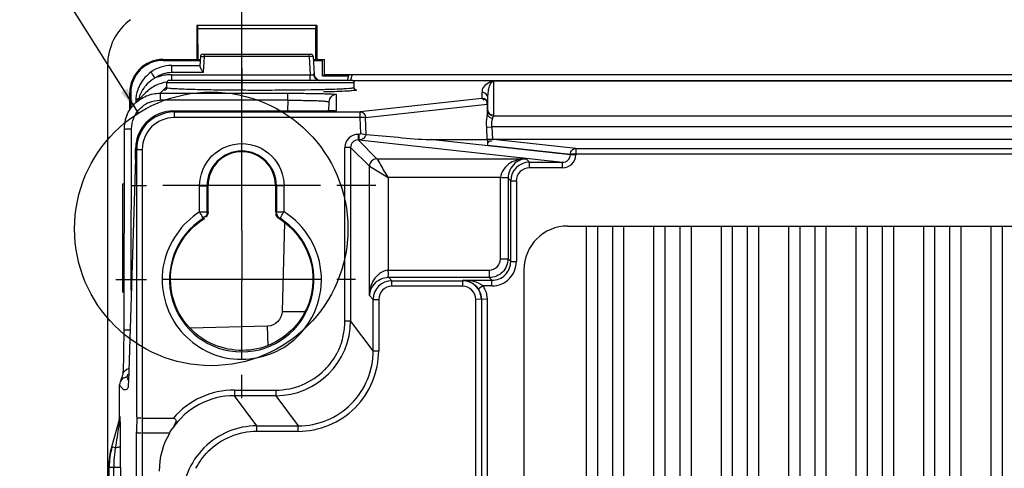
# Model space of a CAD drawing. Header units: inches. Extents: x 0 to 166, y 0 to 117.
# Tile 65 of 72: x 114.67 to 119.84, y 69.13 to 71.49. Entities that reach past the tile are written whole.
import ezdxf

# ---------------------------------------------------------------- set-up
doc = ezdxf.new("R2010")
doc.units = ezdxf.units.IN
doc.header["$LTSCALE"] = 9.105315
doc.header["$MEASUREMENT"] = 0
doc.linetypes.add('CENTER', pattern=[0.6, 0.375, -0.075, 0.075, -0.075])
doc.layers.get('0').update_dxf_attribs({"linetype": 'CONTINUOUS'})
doc.layers.add('DEFAULT_1', color=7, linetype='CENTER')
doc.styles.get("Standard").update_dxf_attribs({"font": 'txt', "width": 0.8})
doc.dimstyles.new('DIMSTYLE_1', dxfattribs={"dimtxt": 0.78125, "dimasz": 0.7, "dimexe": 0.18, "dimexo": 0.0625, "dimgap": 0.09, "dimtad": 1, "dimdec": 0, "dimzin": 4, "dimdsep": 46, "dimtxsty": 'STANDARD', "dimblk": '_FILLED', "dimblk1": '_FILLED', "dimblk2": '_FILLED', "dimcen": 0.09, "dimadec": 0, "dimazin": 0, "dimtfac": 1, "dimtdec": 0, "dimtofl": 0, "dimtmove": 0, "dimatfit": 3, "dimldrblk": '_FILLED', "dimfxl": 1, "dimtolj": 1, "dimtzin": 4, "dimarcsym": 0})
doc.dimstyles.get("Standard").update_dxf_attribs({"dimtxt": 0.78125, "dimasz": 0.14, "dimexe": 0.18, "dimexo": 0.0625, "dimgap": 0.09, "dimtad": 1, "dimdec": 3, "dimzin": 4, "dimdsep": 46, "dimtxsty": 'STANDARD', "dimblk": '_FILLED', "dimblk1": '_FILLED', "dimblk2": '_FILLED', "dimcen": 0.09, "dimadec": 0, "dimazin": 0, "dimtp": 0.001, "dimtm": 0.001, "dimtfac": 1, "dimtdec": 3, "dimtofl": 0, "dimtmove": 0, "dimatfit": 3, "dimldrblk": '_FILLED', "dimfxl": 1, "dimtolj": 1, "dimtzin": 4, "dimarcsym": 0})

# ---------------------------------------------------------------- blocks, each defined once
blk = doc.blocks.new('_FILLED')
at = {"color": 0, "linetype": 'BYBLOCK'}
blk.add_solid([(0, 0), (-1, 0.1429), (-1, -0.1429)], dxfattribs=at)
blk = doc.blocks.new('*D14')
at = {"color": 7, "linetype": 'CONTINUOUS'}
for p, q in [((115.8353, 70.8874), (115.8353, 75.3611)), ((128.9851, 70.9431), (128.9851, 75.3611)), ((115.8353, 74.9861), (122.4102, 74.9861)), ((128.9851, 74.9861), (122.4102, 74.9861))]:
    blk.add_line(p, q, dxfattribs=at)
at = {"color": 7, "linetype": 'CONTINUOUS', "xscale": 0.7, "yscale": 0.7, "zscale": 0.7, "rotation": 180}
blk.add_blockref('_FILLED', (115.8353, 74.9861), dxfattribs=at)
at = {"color": 7, "linetype": 'CONTINUOUS', "xscale": 0.7, "yscale": 0.7, "zscale": 0.7}
blk.add_blockref('_FILLED', (128.9851, 74.9861), dxfattribs=at)
at = {"color": 7, "linetype": 'CONTINUOUS', "insert": (122.4102, 75.9627), "char_height": 0.78125, "width": 1.875, "attachment_point": 2, "line_spacing_factor": 0.9}
blk.add_mtext('334', dxfattribs=at)

msp = doc.modelspace()

# ---------------------------------------------------------------- linework, layer by layer
at = {"color": 7, "linetype": 'CONTINUOUS'}
for p, q in [((115.5993, 71.4546), (115.5993, 71.2775)), ((116.2292, 71.4546), (115.5993, 71.4546)), ((115.6022, 71.4536), (115.6037, 71.4383)), ((115.6037, 71.4383), (115.6048, 71.2756)), ((116.2247, 71.4383), (115.6037, 71.4383)), ((116.2237, 71.2756), (116.2247, 71.4383)), ((116.2247, 71.4383), (116.2262, 71.4536)), ((116.2292, 71.4546), (116.2262, 71.4536)), ((116.2292, 71.4546), (116.2292, 71.2775)), ((115.6184, 71.2935), (115.6156, 71.2413)), ((115.6301, 71.3047), (116.1983, 71.3047)), ((115.638, 71.2935), (115.6335, 71.2083)), ((115.638, 71.3047), (115.638, 71.2935)), ((116.1904, 71.2935), (115.638, 71.2935)), ((116.1904, 71.2935), (116.1904, 71.3047)), ((116.1904, 71.2935), (116.1955, 71.1969)), ((116.2101, 71.2935), (116.2151, 71.1984)), ((115.1305, 71.2472), (115.1305, 42.087)), ((115.4218, 71.2775), (115.5993, 71.2775)), ((115.4218, 71.2718), (115.6184, 71.2718)), ((115.468, 71.2083), (115.468, 71.2456)), ((115.468, 71.2456), (115.6158, 71.2456)), ((115.6184, 71.2756), (115.6048, 71.2756)), ((116.2237, 71.2756), (116.2101, 71.2756)), ((116.2101, 71.2718), (116.2593, 71.2718)), ((116.2292, 71.2775), (116.2706, 71.2775)), ((116.2593, 71.1912), (116.2593, 71.2718)), ((116.2706, 71.1969), (116.2706, 71.2775)), ((115.4661, 71.1969), (115.4661, 71.1669)), ((115.4661, 71.1969), (116.1955, 71.1969)), ((115.6335, 71.2083), (115.468, 71.2083)), ((116.1955, 71.1669), (116.1955, 71.1969)), ((116.2593, 71.1912), (116.2706, 71.1969)), ((116.2593, 71.1912), (116.396, 71.1912)), ((128.55, 71.1969), (116.2706, 71.1969)), ((116.396, 71.1912), (116.3895, 71.1669)), ((116.3964, 71.1951), (116.3964, 71.1912)), ((116.4089, 71.1683), (116.4161, 71.1951)), ((115.4064, 71.0998), (115.4383, 71.1317)), ((115.4418, 71.1282), (115.4418, 71.1551)), ((116.426, 71.1551), (115.4418, 71.1551)), ((116.4142, 71.1669), (115.4536, 71.1669)), ((116.402, 71.1241), (116.3836, 71.1228)), ((116.4188, 71.1659), (128.4016, 71.1659)), ((116.426, 71.1282), (116.426, 71.1551)), ((117.158, 71.1628), (117.158, 70.9821)), ((127.6625, 71.1628), (117.158, 71.1628)), ((115.247, 71.0119), (115.247, 71.1027)), ((115.2526, 71.1027), (115.2526, 71.0203)), ((115.3323, 71.104), (115.2726, 71.0443)), ((115.4064, 71.0998), (115.4064, 71.0628)), ((115.4064, 71.0998), (116.0769, 71.0998)), ((115.4356, 71.1181), (115.4353, 71.118)), ((116.0769, 71.0628), (116.0769, 71.0998)), ((116.3314, 71.0932), (116.3311, 71.0082)), ((116.4324, 71.1183), (116.4354, 71.1177)), ((117.0965, 71.0716), (116.457, 71.0017)), ((117.099, 71.1037), (117.0993, 71.1096)), ((117.099, 71.0722), (117.099, 71.1037)), ((117.0993, 71.1096), (117.0994, 71.111)), ((117.1285, 71.0742), (117.1286, 71.0787)), ((117.1285, 71.0098), (117.1285, 71.0742)), ((117.1309, 71.1091), (117.1311, 71.1105)), ((115.2782, 71.0567), (115.2781, 71.0492)), ((116.0769, 71.0628), (115.4064, 71.0628)), ((115.8353, 70.6224), (115.8353, 71.0295)), ((116.0769, 71.0628), (116.0754, 71.0061)), ((116.2929, 71.0548), (116.2917, 71.0064)), ((116.4857, 70.9733), (117.1252, 71.0433)), ((117.1046, 71.0657), (117.1022, 71.064)), ((117.1223, 71.0515), (117.1206, 71.049)), ((117.1252, 71.0433), (117.1246, 71.0481)), ((117.1252, 71.0433), (117.1252, 70.9896)), ((116.2566, 71.0061), (115.4749, 71.006)), ((115.4802, 71.0017), (115.4802, 70.9721)), ((115.4802, 71.0017), (116.457, 71.0017)), ((116.457, 70.9721), (115.4802, 70.9721)), ((116.2702, 71.0061), (116.2566, 71.0061)), ((116.2827, 71.0062), (116.2702, 71.0061)), ((116.2938, 71.0064), (116.2827, 71.0062)), ((116.3033, 71.0066), (116.2938, 71.0064)), ((116.3087, 71.0067), (116.3033, 71.0066)), ((116.3133, 71.0069), (116.3087, 71.0067)), ((116.3172, 71.007), (116.3133, 71.0069)), ((116.457, 70.9721), (116.457, 71.0017)), ((116.4857, 70.9733), (116.457, 70.9721)), ((116.4605, 70.8882), (116.457, 70.9721)), ((116.4894, 70.883), (116.4857, 70.9733)), ((117.1281, 71.0055), (117.125, 70.9885)), ((117.1285, 71.0098), (117.1281, 71.0055)), ((117.1497, 70.988), (117.1521, 70.9897)), ((117.158, 70.9821), (127.6625, 70.9821)), ((117.1204, 70.9219), (117.1491, 70.9231)), ((117.1204, 70.9219), (117.1232, 70.8573)), ((117.1491, 70.9231), (117.1519, 70.8567)), ((127.6715, 70.9231), (117.1491, 70.9231)), ((115.217, 70.9105), (115.2152, 69.818)), ((115.255, 70.0648), (115.2564, 70.9128)), ((116.4465, 70.884), (116.4465, 70.8545)), ((116.4522, 70.884), (116.4465, 70.884)), ((116.4522, 70.8545), (116.4522, 70.884)), ((116.3776, 69.9059), (116.3776, 70.8151)), ((116.4071, 70.8151), (116.3776, 70.8151)), ((116.4071, 70.8151), (116.4071, 69.9059)), ((116.4071, 70.8151), (116.5059, 70.7163)), ((116.5453, 70.7557), (116.4465, 70.8545)), ((116.4522, 70.8545), (116.4465, 70.8545)), ((116.4522, 70.8545), (117.5204, 70.738)), ((116.8247, 70.8569), (117.1232, 70.8573)), ((117.5621, 70.7764), (116.8247, 70.8569)), ((117.1285, 70.8569), (117.1232, 70.8575)), ((117.1282, 70.8279), (117.1285, 70.8569)), ((117.1282, 70.8279), (117.5621, 70.7806)), ((117.1519, 70.8569), (117.1285, 70.8569)), ((117.5908, 70.8097), (117.1583, 70.8569)), ((127.6622, 70.8569), (117.1583, 70.8569)), ((115.2834, 69.4022), (115.2834, 70.8072)), ((115.2834, 70.8049), (115.3129, 70.8049)), ((115.3129, 70.805), (115.3129, 69.3952)), ((117.5621, 70.7806), (117.5621, 70.7764)), ((117.5908, 70.7802), (117.5621, 70.7806)), ((117.5908, 70.7761), (117.5621, 70.7765)), ((117.5908, 70.8097), (117.5908, 70.7762)), ((117.5908, 70.8097), (122.0998, 70.8097)), ((122.0998, 70.7802), (117.5908, 70.7802)), ((115.2768, 70.7552), (115.2399, 69.5874)), ((115.2768, 70.7539), (115.2768, 70.7552)), ((116.5059, 70.0375), (116.5059, 70.7163)), ((116.5059, 70.7163), (116.6043, 70.6573)), ((116.5453, 70.7557), (117.329, 70.7557)), ((117.3467, 70.738), (117.329, 70.7557)), ((117.3467, 70.7084), (117.3467, 70.738)), ((117.3467, 70.738), (117.5204, 70.738)), ((117.5204, 70.7084), (117.5204, 70.738)), ((116.6043, 70.6573), (116.6043, 70.1718)), ((117.1948, 70.6573), (116.6043, 70.6573)), ((117.1948, 70.2309), (117.1948, 70.6573)), ((117.5204, 70.7084), (117.3467, 70.7084)), ((115.2093, 70.6239), (115.2093, 70.0563)), ((115.2093, 70.6239), (115.2165, 70.6239)), ((116.2492, 70.6157), (115.4215, 70.6157)), ((115.6137, 70.4769), (115.6137, 70.6137)), ((115.6583, 70.6157), (115.653, 70.614)), ((115.653, 70.4769), (115.653, 70.614)), ((115.6583, 70.4757), (115.6583, 70.6157)), ((116.0126, 70.6157), (116.0126, 70.4757)), ((116.0179, 70.614), (116.0126, 70.6157)), ((116.0179, 70.614), (116.0179, 70.4769)), ((116.0573, 70.614), (116.0179, 70.614)), ((116.0574, 70.4771), (116.0574, 70.613)), ((117.2341, 70.6538), (117.2341, 70.2308)), ((117.2341, 70.6538), (117.2483, 70.6396)), ((117.2483, 70.2166), (117.2483, 70.6396)), ((117.2483, 70.6396), (117.2779, 70.6396)), ((117.2779, 70.6396), (117.2779, 70.2166)), ((115.6137, 70.4769), (115.653, 70.4769)), ((115.8353, 70.3781), (115.8353, 70.4728)), ((116.0179, 70.4769), (116.0576, 70.4769)), ((115.6345, 70.4435), (115.6396, 70.4422)), ((115.643, 70.449), (115.6401, 70.449)), ((116.0364, 70.4435), (116.0314, 70.4422)), ((116.0601, 70.4219), (116.0479, 69.955)), ((117.5481, 70.403), (127.2725, 70.403)), ((117.6465, 66.3796), (117.6465, 70.403)), ((117.7056, 66.3796), (117.7056, 70.403)), ((117.7843, 66.3796), (117.7843, 70.403)), ((117.8434, 66.3796), (117.8434, 70.403)), ((118.0008, 66.3796), (118.0008, 70.403)), ((118.0599, 66.3796), (118.0599, 70.403)), ((118.1386, 66.3796), (118.1386, 70.403)), ((118.1977, 66.3796), (118.1977, 70.403)), ((118.3552, 66.3796), (118.3552, 70.403)), ((118.4142, 66.3796), (118.4142, 70.403)), ((118.493, 66.3796), (118.493, 70.403)), ((118.552, 66.3796), (118.552, 70.403)), ((118.7095, 66.3796), (118.7095, 70.403)), ((118.7685, 66.3796), (118.7685, 70.403)), ((118.8473, 66.3796), (118.8473, 70.403)), ((118.9063, 66.3796), (118.9063, 70.403)), ((119.0638, 66.3796), (119.0638, 70.403)), ((119.1229, 66.3796), (119.1229, 70.403)), ((119.2016, 66.3796), (119.2016, 70.403)), ((119.2607, 66.3796), (119.2607, 70.403)), ((119.4182, 66.3796), (119.4182, 70.403)), ((119.4772, 66.3796), (119.4772, 70.403)), ((119.5559, 66.3796), (119.5559, 70.403)), ((119.615, 66.3796), (119.615, 70.403)), ((119.7725, 66.3796), (119.7725, 70.403)), ((119.8315, 66.3796), (119.8315, 70.403)), ((117.1948, 70.2308), (117.2341, 70.2308)), ((117.2483, 70.2166), (117.2341, 70.2308)), ((117.2483, 70.2166), (117.2779, 70.2166)), ((116.6043, 70.1718), (117.1357, 70.1718)), ((117.1357, 70.1718), (117.1357, 70.1324)), ((117.3178, 70.1728), (117.3178, 66.6098)), ((116.2492, 70.1224), (115.4215, 70.1224)), ((115.8353, 69.7085), (115.8353, 70.1156)), ((116.6241, 70.1161), (116.6078, 70.1324)), ((117.1357, 70.1324), (116.6078, 70.1324)), ((116.6241, 70.0866), (116.6241, 70.1161)), ((116.6241, 70.1161), (116.9956, 70.1161)), ((116.9956, 70.1161), (116.9977, 70.1182)), ((116.9956, 70.1161), (116.9956, 70.0866)), ((116.9977, 70.1182), (117.1499, 70.1182)), ((117.103, 70.0887), (117.0783, 70.0725)), ((117.1499, 70.0887), (117.103, 70.0887)), ((117.1357, 70.1324), (117.1499, 70.1182)), ((117.1499, 70.0887), (117.1499, 70.1182)), ((115.2156, 70.0563), (115.2093, 70.0563)), ((116.5059, 70.0375), (116.5257, 70.0177)), ((116.9956, 70.0866), (116.6241, 70.0866)), ((116.5257, 69.7478), (116.5257, 70.0177)), ((116.5257, 70.0177), (116.5552, 70.0177)), ((116.5552, 70.0177), (116.5552, 69.7478)), ((117.1241, 70.0183), (117.0645, 70.0177)), ((117.0645, 66.7649), (117.0645, 70.0177)), ((117.094, 70.018), (117.094, 66.7646)), ((117.1241, 70.0183), (117.1241, 66.7643)), ((116.3776, 69.9059), (116.4071, 69.9059)), ((116.5257, 69.7478), (116.4071, 69.9059)), ((115.9712, 69.8776), (115.5644, 69.8668)), ((115.9739, 69.7767), (115.9712, 69.8776)), ((115.2149, 69.7788), (115.2144, 69.7426)), ((115.2152, 69.818), (115.2149, 69.7788)), ((115.2144, 69.7426), (115.2139, 69.7164)), ((116.5257, 69.7478), (116.5552, 69.7478)), ((115.2134, 69.6932), (115.2128, 69.6732)), ((115.2139, 69.7164), (115.2134, 69.6932)), ((115.2121, 69.6528), (115.2117, 69.6461)), ((115.2124, 69.6603), (115.2121, 69.6528)), ((115.2128, 69.6732), (115.2124, 69.6603)), ((115.1972, 69.5864), (115.1969, 69.5858)), ((115.2003, 69.5941), (115.1987, 69.59)), ((115.202, 69.5989), (115.2003, 69.5941)), ((115.2039, 69.6043), (115.202, 69.5989)), ((115.233, 69.6074), (115.232, 69.6092)), ((115.2368, 69.6011), (115.233, 69.6074)), ((115.2402, 69.5963), (115.2368, 69.6011)), ((115.2401, 69.5911), (115.2401, 69.5924)), ((115.1936, 69.4033), (115.1936, 69.57)), ((115.7966, 69.5419), (115.7966, 69.5124)), ((115.7966, 69.5419), (116.0136, 69.5419)), ((116.0136, 69.5419), (116.0136, 69.5124)), ((115.9152, 69.3542), (115.7966, 69.5124)), ((116.0136, 69.5124), (115.7966, 69.5124)), ((116.0136, 69.5124), (116.1322, 69.3542)), ((115.1537, 69.2433), (115.1939, 69.3875)), ((115.1936, 69.4033), (115.1961, 69.4033)), ((115.1939, 69.3875), (115.1936, 69.3875)), ((115.2834, 69.4022), (115.2822, 69.3235)), ((115.3129, 69.3952), (115.3117, 69.3165)), ((115.3129, 69.3952), (115.4764, 69.3952)), ((115.2822, 43.9158), (115.2822, 69.3235)), ((115.3117, 69.3165), (115.3117, 43.9228)), ((115.4569, 69.3165), (115.3117, 69.3165)), ((115.9152, 69.3247), (115.9152, 69.3542)), ((115.9152, 69.3542), (116.1322, 69.3542)), ((116.1322, 69.3247), (115.9152, 69.3247)), ((116.1322, 69.3247), (116.1322, 69.3542)), ((115.1708, 69.2385), (115.1537, 69.2433)), ((115.1986, 69.2387), (115.1986, 69.2472)), ((115.1987, 69.2242), (115.1986, 69.2387)), ((115.1989, 69.1504), (115.1988, 69.1632)), ((115.1367, 69.1375), (115.1989, 69.1375)), ((115.1392, 42.4482), (115.1392, 69.1375)), ((115.1631, 42.4483), (115.1631, 69.1375)), ((115.1989, 69.1375), (115.1989, 69.1504)), ((115.1989, 69.1375), (115.1989, 42.4483))]:
    msp.add_line(p, q, dxfattribs=at)
for points in [[(115.4418, 71.1282), (115.4417, 71.1269), (115.4408, 71.1235), (115.4391, 71.1209), (115.4373, 71.1192), (115.4361, 71.1184), (115.4356, 71.1181)], [(116.4322, 71.1181), (116.4325, 71.1181), (116.4326, 71.118), (116.4325, 71.118), (116.4322, 71.1182), (116.4316, 71.1184), (116.4304, 71.1192), (116.4287, 71.1208), (116.4271, 71.1233), (116.4261, 71.1266), (116.426, 71.1282)], [(116.3236, 71.0074), (116.3235, 71.0074), (116.3231, 71.0074), (116.3224, 71.0073), (116.3214, 71.0072), (116.3202, 71.0072), (116.3188, 71.0071), (116.3172, 71.007)], [(116.4605, 70.8882), (116.4598, 70.8874), (116.459, 70.8866), (116.4582, 70.8859), (116.4573, 70.8853), (116.4563, 70.8848), (116.4553, 70.8845), (116.4543, 70.8842), (116.4533, 70.8841), (116.4522, 70.884)], [(117.1519, 70.8567), (117.1526, 70.8566), (117.1533, 70.8566), (117.1541, 70.8566), (117.1548, 70.8567), (117.1555, 70.8567), (117.1562, 70.8568), (117.1569, 70.8569), (117.1576, 70.8569), (117.1583, 70.8569)], [(115.2106, 69.6271), (115.2098, 69.6242), (115.2078, 69.6169), (115.2058, 69.6103), (115.2039, 69.6043)], [(115.2117, 69.6461), (115.2114, 69.6403), (115.2113, 69.6377), (115.2111, 69.6354), (115.211, 69.6332), (115.2108, 69.6313), (115.2107, 69.6296), (115.2105, 69.6281), (115.2104, 69.6269), (115.2103, 69.626), (115.2103, 69.6257)], [(115.2399, 69.5874), (115.2396, 69.5795), (115.2395, 69.5761), (115.2393, 69.5729), (115.2392, 69.5701), (115.239, 69.5675), (115.2389, 69.5653), (115.2387, 69.5634), (115.2386, 69.5619), (115.2385, 69.5606), (115.2384, 69.5605)]]:
    msp.add_lwpolyline(points, dxfattribs=at)
msp.add_circle((115.6752, 70.3881), 0.7181, dxfattribs=at)
for centre, radius, start, end in [((115.4266, 71.2471), 0.2961, 126.3077, 179.9683), ((115.6301, 71.2929), 0.0118, 90, 177), ((116.1983, 71.2929), 0.0118, 3.0073, 90), ((115.4218, 71.1027), 0.1748, 90, 180), ((115.4218, 71.1027), 0.1692, 90, 180), ((115.4679, 71.0566), 0.189, 90.0125, 125.5981), ((115.4688, 71.0556), 0.1903, 125.6599, 150.5884), ((115.4677, 71.0228), 0.1799, 118.8557, 124.1211), ((115.4678, 71.0588), 0.1494, 89.9924, 125.5961), ((115.4669, 70.9663), 0.2306, 109.4817, 111.901), ((115.4664, 70.9676), 0.2293, 104.6398, 109.4853), ((115.466, 70.9691), 0.2277, 97.3056, 104.6334), ((115.4663, 70.9668), 0.23, 90.0338, 97.2917), ((116.2539, 71.2005), 0.0389, 183.0611, 193.2756), ((115.4711, 71.0543), 0.1929, 150.6067, 156.7274), ((115.4744, 71.0172), 0.1888, 144.4929, 158.5145), ((115.4706, 71.0196), 0.1843, 139.4798, 144.4164), ((115.4694, 71.0206), 0.1827, 124.1816, 139.4681), ((115.4674, 70.9686), 0.1913, 115.2392, 134.9226), ((115.4658, 70.9711), 0.1883, 97.5174, 115.1593), ((115.4536, 71.1551), 0.0118, 90, 180), ((116.2542, 71.2003), 0.0392, 222.1908, 238.8113), ((116.4142, 71.1551), 0.0118, 0, 90), ((115.4697, 71.0546), 0.1915, 173.9655, 179.3703), ((115.4801, 71.0148), 0.1949, 158.4981, 162.8317), ((116.3323, 71.0537), 0.0393, 89.9695, 178.5099), ((117.099, 71.0741), 0.0296, 80.3879, 89.9571), ((117.0989, 71.0742), 0.0296, 0.0171, 10.4538), ((115.4064, 70.9131), 0.1497, 112.3532, 119.7726), ((115.4085, 70.9098), 0.1915, 157.5445, 172.3892), ((115.4749, 70.8092), 0.1968, 90.0009, 164.9349), ((115.4801, 70.8049), 0.1672, 89.9787, 179.9686), ((116.252, 73.7834), 2.7773, 269.9854, 270.1919), ((117.1581, 71.0112), 0.0303, 260.2133, 269.9652), ((115.4057, 70.9101), 0.1887, 172.3735, 179.9053), ((116.4465, 70.8151), 0.0689, 90.016, 179.9838), ((115.481, 70.8077), 0.2031, 164.9538, 179.6447), ((116.4464, 70.8152), 0.0393, 89.934, 180.0659), ((112.8553, 70.8278), 2.4226, 358.253, 359.5129), ((115.8355, 70.6139), 0.1824, 0.0116, 179.9881), ((115.8355, 70.6157), 0.1772, 0.0031, 179.9969), ((116.5453, 70.7163), 0.0394, 90.0449, 179.9545), ((117.3467, 70.6395), 0.0984, 90.0085, 179.9914), ((117.3467, 70.6396), 0.0689, 89.99, 180.0106), ((115.8353, 70.1218), 0.3794, 122.033, 57.9944), ((117.5481, 70.1728), 0.2302, 90, 180), ((117.1357, 70.2308), 0.059, 269.9968, 0.1093), ((117.15, 70.2166), 0.1279, 269.999, 0.0023), ((117.15, 70.2166), 0.0983, 269.9752, 0.0248), ((116.6241, 70.0177), 0.0984, 90.0085, 179.9915), ((116.9956, 70.0177), 0.0984, 0.1092, 89.9916), ((116.9955, 70.018), 0.1287, 22.2872, 33.3414), ((116.6241, 70.0178), 0.0689, 89.9925, 180.0142), ((116.9956, 70.0178), 0.0689, 359.9931, 90.0089), ((116.9939, 70.017), 0.101, 33.2807, 37.8319), ((116.0136, 69.9059), 0.3935, 270.0076, 0.0053), ((115.9975, 69.9082), 0.3801, 343.2959, 354.6263), ((116.1322, 69.7476), 0.3935, 269.9988, 0.0188), ((116.0122, 69.9066), 0.3656, 315.0566, 331.6798), ((116.0137, 69.9058), 0.3638, 331.68, 332.324), ((114.9864, 69.714), 0.267, 338.8472, 341.0319), ((116.0137, 69.9058), 0.3639, 269.9928, 314.9797), ((115.2324, 69.5703), 0.0387, 120.4764, 156.3219), ((115.2332, 69.5689), 0.0404, 91.862, 101.2299), ((115.0703, 69.6809), 0.1768, 336.0881, 337.5254), ((115.0398, 69.6935), 0.2097, 337.5231, 338.8058), ((115.7965, 69.1191), 0.3933, 89.983, 146.0644), ((115.1343, 69.4034), 0.0593, 344.4389, 359.9646), ((115.1367, 69.4034), 0.0594, 344.4517, 359.9643), ((115.9153, 68.9606), 0.3935, 90.0076, 180.0181), ((115.9152, 68.9608), 0.3639, 89.9947, 134.9929), ((115.532, 69.1372), 0.3954, 164.4359, 179.9462), ((115.5347, 69.1372), 0.3955, 164.4398, 179.9601), ((115.8564, 69.1349), 0.6934, 173.1878, 177.8546), ((115.8596, 69.1351), 0.6966, 171.4628, 173.2382), ((92.4223, 69.1478), 22.7757, 359.97624, 0.25191), ((95.1772, 69.1481), 20.0217, 0.04316, 0.2177), ((115.8166, 69.1369), 0.6536, 177.897, 179.9462)]:
    msp.add_arc(centre, radius, start, end, dxfattribs=at)
for points, knots in [([(115.6184, 71.2935), (115.6184, 71.2948), (115.6267, 71.2923), (115.6301, 71.2937), (115.634, 71.2935)], [0, 0, 0, 0, 0.249729, 1, 1, 1, 1]), ([(116.1904, 71.2935), (116.1949, 71.2936), (116.1977, 71.2937), (116.209, 71.2939), (116.2057, 71.2935), (116.2049, 71.2935)], [0, 0, 0, 0, 0.697766, 0.876662, 1, 1, 1, 1]), ([(115.6156, 71.2413), (115.6155, 71.2391), (115.6204, 71.2269), (115.6279, 71.217), (115.6335, 71.2083)], [0, 0, 0, 0, 0.176002, 1, 1, 1, 1]), ([(115.3808, 71.1803), (115.3756, 71.1876), (115.3693, 71.1906), (115.3596, 71.2134), (115.3579, 71.2102)], [0, 0, 0, 0, 0.714971, 1, 1, 1, 1]), ([(116.1955, 71.1969), (116.1978, 71.1966), (116.2027, 71.1963), (116.2068, 71.1962), (116.2141, 71.1963), (116.2108, 71.1979), (116.2099, 71.1982)], [0, 0, 0, 0, 0.348999, 0.679515, 0.854523, 1, 1, 1, 1]), ([(116.264, 71.1184), (116.1799, 71.1164), (116.0486, 71.115), (115.8721, 71.1149), (115.7396, 71.1158), (115.6236, 71.1178), (115.5405, 71.1198), (115.4907, 71.1226), (115.464, 71.1235), (115.4522, 71.1264), (115.4418, 71.1264), (115.4418, 71.1282)], [0, 0, 0, 0, 0.306666, 0.478464, 0.643883, 0.789281, 0.902682, 0.94434, 0.974784, 0.993376, 1, 1, 1, 1]), ([(116.235, 71.1708), (116.2367, 71.1699), (116.2403, 71.1682), (116.244, 71.1672), (116.2459, 71.1667)], [0, 0, 0, 0, 0.500045, 1, 1, 1, 1]), ([(116.3836, 71.1228), (116.3758, 71.1224), (116.336, 71.1203), (116.2961, 71.1192), (116.264, 71.1184)], [0, 0, 0, 0, 0.194612, 1, 1, 1, 1]), ([(116.426, 71.1282), (116.426, 71.1261), (116.4135, 71.1265), (116.408, 71.1246), (116.402, 71.1241)], [0, 0, 0, 0, 0.261234, 1, 1, 1, 1]), ([(116.4274, 71.1234), (116.427, 71.1241), (116.4263, 71.1257), (116.426, 71.1274), (116.426, 71.1282)], [0, 0, 0, 0, 0.513965, 1, 1, 1, 1]), ([(116.4378, 71.1164), (116.4357, 71.1164), (116.4315, 71.1182), (116.4285, 71.1214), (116.4274, 71.1234)], [0, 0, 0, 0, 0.482341, 1, 1, 1, 1]), ([(117.0994, 71.111), (117.1, 71.1154), (117.1059, 71.1419), (117.1355, 71.1622), (117.158, 71.1628)], [0, 0, 0, 0, 0.164497, 1, 1, 1, 1]), ([(117.1311, 71.1105), (117.1318, 71.1149), (117.1353, 71.1332), (117.1427, 71.1618), (117.158, 71.1628)], [0, 0, 0, 0, 0.223376, 1, 1, 1, 1]), ([(115.2939, 71.0724), (115.2914, 71.0715), (115.2846, 71.0686), (115.278, 71.0616), (115.2782, 71.0567)], [0, 0, 0, 0, 0.349206, 1, 1, 1, 1]), ([(115.2901, 71.0598), (115.2907, 71.0619), (115.2921, 71.0661), (115.2936, 71.0702), (115.2944, 71.0723)], [0, 0, 0, 0, 0.497793, 1, 1, 1, 1]), ([(115.43, 71.1164), (115.4301, 71.1169), (115.4324, 71.1177), (115.434, 71.1181), (115.4354, 71.1183)], [0, 0, 0, 0, 0.295647, 1, 1, 1, 1]), ([(115.4324, 71.1151), (115.4318, 71.1153), (115.431, 71.1155), (115.43, 71.1161), (115.43, 71.1164)], [0, 0, 0, 0, 0.675644, 1, 1, 1, 1]), ([(116.0769, 71.0998), (116.1092, 71.0998), (116.1687, 71.0994), (116.2402, 71.0986), (116.2846, 71.0968), (116.3109, 71.0965), (116.3201, 71.0942), (116.3321, 71.0946), (116.3314, 71.0932)], [0, 0, 0, 0, 0.38098, 0.704574, 0.829305, 0.922678, 0.980852, 1, 1, 1, 1]), ([(116.4022, 71.1115), (116.3937, 71.1109), (116.348, 71.1085), (116.3023, 71.1073), (116.265, 71.1064)], [0, 0, 0, 0, 0.185326, 1, 1, 1, 1]), ([(116.4378, 71.1164), (116.4373, 71.1133), (116.4197, 71.1151), (116.411, 71.1121), (116.4022, 71.1115)], [0, 0, 0, 0, 0.260386, 1, 1, 1, 1]), ([(116.4354, 71.1177), (116.436, 71.1175), (116.4368, 71.1173), (116.4378, 71.1167), (116.4378, 71.1164)], [0, 0, 0, 0, 0.675721, 1, 1, 1, 1]), ([(117.0965, 71.0716), (117.0971, 71.0717), (117.0977, 71.0719), (117.099, 71.072), (117.099, 71.0722)], [0, 0, 0, 0, 0.733114, 1, 1, 1, 1]), ([(117.099, 71.0722), (117.1056, 71.0722), (117.1191, 71.0718), (117.1251, 71.0561), (117.1223, 71.0515)], [0, 0, 0, 0, 0.551091, 1, 1, 1, 1]), ([(116.0769, 71.0628), (116.1045, 71.063), (116.1554, 71.0627), (116.2159, 71.0617), (116.2541, 71.0598), (116.2751, 71.0587), (116.2847, 71.0567), (116.293, 71.0562), (116.2929, 71.0548)], [0, 0, 0, 0, 0.382814, 0.706696, 0.83065, 0.922649, 0.979445, 1, 1, 1, 1]), ([(117.1246, 71.0481), (117.1237, 71.0537), (117.122, 71.0652), (117.1086, 71.0681), (117.1046, 71.0657)], [0, 0, 0, 0, 0.547366, 1, 1, 1, 1]), ([(117.1252, 71.0433), (117.1261, 71.0432), (117.129, 71.0434), (117.1273, 71.0427), (117.127, 71.0427)], [0, 0, 0, 0, 0.740848, 1, 1, 1, 1]), ([(116.3311, 71.0082), (116.3258, 71.0044), (116.2998, 71.01), (116.2781, 71.0061), (116.2613, 71.0061)], [0, 0, 0, 0, 0.278888, 1, 1, 1, 1]), ([(117.1252, 70.9896), (117.1247, 70.9877), (117.1238, 70.9836), (117.1231, 70.9795), (117.1228, 70.9773)], [0, 0, 0, 0, 0.477186, 1, 1, 1, 1]), ([(117.1289, 71.0064), (117.1297, 71.0007), (117.1315, 70.9886), (117.1455, 70.9855), (117.1497, 70.988)], [0, 0, 0, 0, 0.546847, 1, 1, 1, 1]), ([(117.1491, 70.9231), (117.1483, 70.9351), (117.1488, 70.9505), (117.1528, 70.9653), (117.1538, 70.9682)], [0, 0, 0, 0, 0.791355, 1, 1, 1, 1]), ([(117.1538, 70.9682), (117.1548, 70.9709), (117.1563, 70.975), (117.158, 70.9792), (117.158, 70.9809)], [0, 0, 0, 0, 0.626984, 1, 1, 1, 1]), ([(115.217, 70.9105), (115.217, 70.9117), (115.223, 70.9112), (115.2335, 70.9135), (115.2471, 70.9129), (115.2564, 70.9128)], [0, 0, 0, 0, 0.087566, 0.294101, 1, 1, 1, 1]), ([(116.4894, 70.883), (116.5453, 70.8779), (116.657, 70.8695), (116.7687, 70.8569), (116.8247, 70.8569)], [0, 0, 0, 0, 0.500506, 1, 1, 1, 1]), ([(115.6137, 70.6137), (115.6139, 70.6704), (115.6617, 70.7884), (115.8359, 70.8593), (116.0099, 70.7878), (116.0572, 70.6696), (116.0574, 70.613)], [0, 0, 0, 0, 0.249971, 0.499969, 0.749972, 1, 1, 1, 1]), ([(117.1282, 70.8279), (117.1282, 70.8339), (117.1286, 70.8469), (117.1434, 70.8515), (117.1481, 70.8491)], [0, 0, 0, 0, 0.530306, 1, 1, 1, 1]), ([(117.5204, 70.738), (117.5306, 70.7379), (117.5521, 70.7451), (117.562, 70.7662), (117.5621, 70.7765)], [0, 0, 0, 0, 0.499568, 1, 1, 1, 1]), ([(117.5204, 70.7084), (117.538, 70.7086), (117.5746, 70.7225), (117.5901, 70.7587), (117.5908, 70.7762)], [0, 0, 0, 0, 0.500541, 1, 1, 1, 1]), ([(116.5453, 70.7557), (116.5536, 70.7462), (116.5697, 70.7108), (116.5907, 70.6791), (116.6043, 70.6573)], [0, 0, 0, 0, 0.329314, 1, 1, 1, 1]), ([(117.329, 70.7557), (117.3008, 70.7552), (117.2406, 70.7429), (117.1973, 70.6881), (117.1948, 70.6573)], [0, 0, 0, 0, 0.477707, 1, 1, 1, 1]), ([(117.329, 70.7557), (117.3081, 70.7549), (117.2578, 70.7353), (117.2341, 70.6827), (117.2341, 70.6538)], [0, 0, 0, 0, 0.419874, 1, 1, 1, 1]), ([(117.2341, 70.6538), (117.2325, 70.6574), (117.2145, 70.6531), (117.2039, 70.6568), (117.1948, 70.6573)], [0, 0, 0, 0, 0.303714, 1, 1, 1, 1]), ([(115.6137, 70.6138), (115.6186, 70.6139), (115.6317, 70.6137), (115.6449, 70.6147), (115.653, 70.614)], [0, 0, 0, 0, 0.376311, 1, 1, 1, 1]), ([(115.6137, 70.4769), (115.521, 70.4178), (115.3768, 70.2155), (115.4526, 69.8558), (115.7626, 69.6595), (116.0035, 69.7227), (116.0906, 69.7897)], [0, 0, 0, 0, 0.250001, 0.499991, 0.749998, 1, 1, 1, 1]), ([(115.6345, 70.4435), (115.6315, 70.4459), (115.6264, 70.4589), (115.6185, 70.4691), (115.6137, 70.4769)], [0, 0, 0, 0, 0.299318, 1, 1, 1, 1]), ([(115.653, 70.4769), (115.653, 70.4708), (115.6533, 70.458), (115.6407, 70.4498), (115.635, 70.4502)], [0, 0, 0, 0, 0.515064, 1, 1, 1, 1]), ([(116.0314, 70.4422), (116.0261, 70.4454), (116.015, 70.4519), (116.0148, 70.467), (116.0182, 70.4717)], [0, 0, 0, 0, 0.51526, 1, 1, 1, 1]), ([(116.0364, 70.4435), (116.04, 70.4451), (116.0439, 70.46), (116.0526, 70.4692), (116.0576, 70.477)], [0, 0, 0, 0, 0.299498, 1, 1, 1, 1]), ([(116.0906, 69.7897), (116.1435, 69.8303), (116.2306, 69.9391), (116.2699, 70.1428), (116.2112, 70.342), (116.1136, 70.4412), (116.0574, 70.4771)], [0, 0, 0, 0, 0.250043, 0.499968, 0.749945, 1, 1, 1, 1]), ([(115.6103, 69.825), (115.5624, 69.8611), (115.4831, 69.9586), (115.447, 70.142), (115.5002, 70.3213), (115.5885, 70.4107), (115.6396, 70.4422)], [0, 0, 0, 0, 0.249983, 0.49996, 0.749941, 1, 1, 1, 1]), ([(116.0314, 70.4422), (116.1149, 70.3906), (116.2444, 70.2101), (116.1795, 69.8888), (115.9041, 69.7113), (115.6886, 69.7659), (115.6103, 69.825)], [0, 0, 0, 0, 0.25002, 0.500014, 0.750014, 1, 1, 1, 1]), ([(116.6043, 70.1718), (116.5735, 70.1693), (116.5187, 70.1259), (116.5064, 70.0658), (116.5059, 70.0375)], [0, 0, 0, 0, 0.522292, 1, 1, 1, 1]), ([(116.6078, 70.1324), (116.6042, 70.1343), (116.6084, 70.1518), (116.6048, 70.1626), (116.6043, 70.1718)], [0, 0, 0, 0, 0.303719, 1, 1, 1, 1]), ([(116.6078, 70.1324), (116.5789, 70.1324), (116.5263, 70.1087), (116.5067, 70.0585), (116.5059, 70.0375)], [0, 0, 0, 0, 0.580111, 1, 1, 1, 1]), ([(116.0479, 69.955), (116.0474, 69.9355), (116.0309, 69.8953), (115.9907, 69.8781), (115.9712, 69.8776)], [0, 0, 0, 0, 0.500007, 1, 1, 1, 1]), ([(116.0479, 69.955), (116.0585, 69.9548), (116.0986, 69.9539), (116.1388, 69.9537), (116.1684, 69.9541)], [0, 0, 0, 0, 0.263882, 1, 1, 1, 1]), ([(115.2153, 69.8563), (115.2154, 69.8594), (115.2331, 69.8556), (115.2406, 69.8585), (115.2485, 69.8586)], [0, 0, 0, 0, 0.286367, 1, 1, 1, 1]), ([(116.1322, 69.3247), (116.2402, 69.3263), (116.4658, 69.4142), (116.5535, 69.6399), (116.5552, 69.7478)], [0, 0, 0, 0, 0.499997, 1, 1, 1, 1]), ([(115.2254, 69.6085), (115.2232, 69.608), (115.2188, 69.6068), (115.2148, 69.6049), (115.2128, 69.6037)], [0, 0, 0, 0, 0.499867, 1, 1, 1, 1]), ([(115.2401, 69.5911), (115.2399, 69.5862), (115.2392, 69.573), (115.2397, 69.5595), (115.2375, 69.5516)], [0, 0, 0, 0, 0.376533, 1, 1, 1, 1]), ([(115.2033, 69.5553), (115.2054, 69.5526), (115.2124, 69.5445), (115.2262, 69.543), (115.2323, 69.5469)], [0, 0, 0, 0, 0.317757, 1, 1, 1, 1]), ([(115.2323, 69.5469), (115.2331, 69.5474), (115.2348, 69.5486), (115.2364, 69.55), (115.2372, 69.5507)], [0, 0, 0, 0, 0.481362, 1, 1, 1, 1]), ([(115.7966, 69.5419), (115.7365, 69.5415), (115.6148, 69.516), (115.5159, 69.4405), (115.4764, 69.3952)], [0, 0, 0, 0, 0.5, 1, 1, 1, 1]), ([(115.1939, 69.3875), (115.1917, 69.3762), (115.186, 69.3262), (115.1769, 69.2768), (115.1708, 69.2385)], [0, 0, 0, 0, 0.229015, 1, 1, 1, 1]), ([(115.1986, 69.2472), (115.1985, 69.2622), (115.1983, 69.2918), (115.1981, 69.3287), (115.1974, 69.3569), (115.198, 69.377), (115.1951, 69.3908), (115.1984, 69.4017), (115.1961, 69.4033)], [0, 0, 0, 0, 0.288044, 0.56965, 0.705467, 0.833846, 0.945931, 1, 1, 1, 1]), ([(115.2834, 69.4022), (115.2835, 69.4012), (115.29, 69.3946), (115.2999, 69.3957), (115.3073, 69.397)], [0, 0, 0, 0, 0.115883, 1, 1, 1, 1]), ([(115.4764, 69.3952), (115.4822, 69.3952), (115.4939, 69.3846), (115.4834, 69.3621), (115.4763, 69.348), (115.4702, 69.3386)], [0, 0, 0, 0, 0.257386, 0.502546, 1, 1, 1, 1]), ([(115.2822, 69.3235), (115.2823, 69.3225), (115.2888, 69.3159), (115.2987, 69.317), (115.3061, 69.3182)], [0, 0, 0, 0, 0.115694, 1, 1, 1, 1]), ([(115.1986, 69.2472), (115.1981, 69.2442), (115.1858, 69.2409), (115.1775, 69.2393), (115.1708, 69.2385)], [0, 0, 0, 0, 0.313433, 1, 1, 1, 1])]:
    msp.add_open_spline(points, degree=3, knots=knots, dxfattribs=at)
for points in [[(116.2147, 71.2036), (116.2154, 71.1908), (116.2238, 71.177), (116.235, 71.1708)], [(116.2252, 71.174), (116.2208, 71.1789), (116.2176, 71.1851), (116.216, 71.1916)], [(115.2938, 71.1306), (115.2862, 71.1129), (115.2813, 71.0938), (115.2793, 71.0747)], [(115.43, 71.1164), (115.4355, 71.1164), (115.4418, 71.1226), (115.4418, 71.1282)], [(115.2726, 71.0443), (115.29, 71.0618), (115.3113, 71.076), (115.3341, 71.0855)], [(115.3341, 71.0855), (115.3568, 71.0948), (115.3818, 71.0998), (115.4064, 71.0998)], [(117.128, 71.0796), (117.126, 71.0907), (117.115, 71.1014), (117.1039, 71.1033)], [(117.1286, 71.0787), (117.1287, 71.0889), (117.1295, 71.099), (117.1309, 71.1091)], [(115.2315, 70.9829), (115.2409, 71.0057), (115.2552, 71.0269), (115.2726, 71.0443)], [(115.2681, 70.9708), (115.2806, 71.0005), (115.3042, 71.0271), (115.3321, 71.0431)], [(115.3495, 71.0516), (115.3674, 71.0589), (115.387, 71.0629), (115.4064, 71.0628)], [(115.2564, 70.9128), (115.2564, 70.9326), (115.2605, 70.9527), (115.2681, 70.9708)], [(115.4802, 71.0017), (115.4242, 71.0017), (115.3639, 70.9732), (115.3283, 70.9301)], [(116.4769, 70.9934), (116.4718, 70.9984), (116.4642, 71.0016), (116.457, 71.0017)], [(116.4769, 70.9934), (116.482, 70.9882), (116.4854, 70.9806), (116.4857, 70.9733)], [(117.1228, 70.9773), (117.12, 70.959), (117.1196, 70.9404), (117.1204, 70.9219)], [(117.1252, 70.9896), (117.1266, 70.9832), (117.1316, 70.9775), (117.1372, 70.974)], [(117.1285, 71.0098), (117.1285, 70.9973), (117.1406, 70.9834), (117.1529, 70.9813)], [(117.1372, 70.974), (117.1421, 70.9708), (117.148, 70.9688), (117.1538, 70.9682)], [(115.3283, 70.9301), (115.3003, 70.896), (115.2835, 70.8496), (115.2834, 70.8055)], [(116.4894, 70.883), (116.4852, 70.868), (116.4679, 70.8546), (116.4522, 70.8545)], [(116.4605, 70.8882), (116.4673, 70.8862), (116.4886, 70.8832), (116.4815, 70.8841)], [(117.1519, 70.8569), (117.1446, 70.8569), (117.1227, 70.857), (117.13, 70.8574)], [(117.5621, 70.7806), (117.5623, 70.788), (117.5655, 70.7958), (117.5707, 70.8011)], [(117.5707, 70.8011), (117.5757, 70.8062), (117.5837, 70.8107), (117.5907, 70.8091)], [(115.6583, 70.4757), (115.6583, 70.4654), (115.6533, 70.4497), (115.643, 70.449)], [(116.0229, 70.4578), (116.0197, 70.4636), (116.0179, 70.4703), (116.0179, 70.4769)], [(116.0364, 70.4435), (116.0308, 70.447), (116.026, 70.4521), (116.0229, 70.4578)], [(117.2341, 70.2308), (117.2341, 70.2057), (117.223, 70.179), (117.2053, 70.1612)], [(117.2053, 70.1612), (117.1875, 70.1435), (117.1608, 70.1324), (117.1357, 70.1324)], [(116.9977, 70.1182), (117.0092, 70.1179), (117.0208, 70.1155), (117.0314, 70.1112)], [(117.103, 70.0887), (117.074, 70.1107), (117.0341, 70.1179), (116.9977, 70.1182)], [(117.0314, 70.1112), (117.0478, 70.1046), (117.0628, 70.093), (117.0737, 70.079)], [(117.0783, 70.0725), (117.0887, 70.0567), (117.0946, 70.0371), (117.0946, 70.0182)], [(117.1146, 70.0668), (117.1208, 70.0515), (117.1241, 70.0348), (117.1241, 70.0183)], [(116.376, 69.8726), (116.3769, 69.8837), (116.3779, 69.8948), (116.377, 69.9059)], [(116.3616, 69.799), (116.3549, 69.7776), (116.3463, 69.7566), (116.3359, 69.7368)], [(115.2107, 69.6274), (115.2145, 69.6407), (115.2278, 69.6528), (115.2413, 69.6554)], [(115.1969, 69.5858), (115.1948, 69.5809), (115.1936, 69.5754), (115.1936, 69.57)], [(115.1936, 69.57), (115.1964, 69.5648), (115.1995, 69.5598), (115.2033, 69.5553)], [(115.4033, 69.1168), (115.4033, 69.1857), (115.4222, 69.2569), (115.4569, 69.3165)], [(115.4569, 69.3165), (115.4611, 69.324), (115.4653, 69.3316), (115.4706, 69.3384)], [(115.5939, 69.1315), (115.6108, 69.1632), (115.6325, 69.1927), (115.6579, 69.2181)]]:
    msp.add_open_spline(points, degree=3, dxfattribs=at)
at = {"layer": 'DEFAULT_1', "color": 7, "linetype": 'CENTER'}
for p, q in [((115.8353, 71.2304), (115.8353, 71.1157)), ((115.2551, 70.6157), (115.3353, 70.6157)), ((115.8353, 70.4728), (115.8353, 70.6224)), ((116.5404, 70.6157), (116.3354, 70.6157)), ((115.8353, 70.3781), (115.8353, 70.1156)), ((115.1739, 70.1224), (115.3353, 70.1224)), ((116.4322, 70.1224), (116.3354, 70.1224)), ((115.8353, 69.4987), (115.8353, 69.6224))]:
    msp.add_line(p, q, dxfattribs=at)

# ---------------------------------------------------------------- dimensions: what is measured, and where the dimension line sits
at = {"color": 7, "linetype": 'CONTINUOUS'}
dim = msp.add_linear_dim(base=(128.9851, 74.9861), p1=(115.8353, 70.8874), p2=(128.9851, 70.9431), dimstyle='DIMSTYLE_1', dxfattribs=at)
dim.commit()
dim.dimension.update_dxf_attribs({"geometry": '*D14', "text_midpoint": (121.4727, 75.5721), "dimtype": 160})

# ---------------------------------------------------------------- leaders
msp.add_leader([(115.2925, 70.9958), (112.7173, 75.0843), (111.4673, 75.0843)], dimstyle='STANDARD', override={"dimtad": 0}, dxfattribs=at)

doc.saveas('drawing.dxf')
